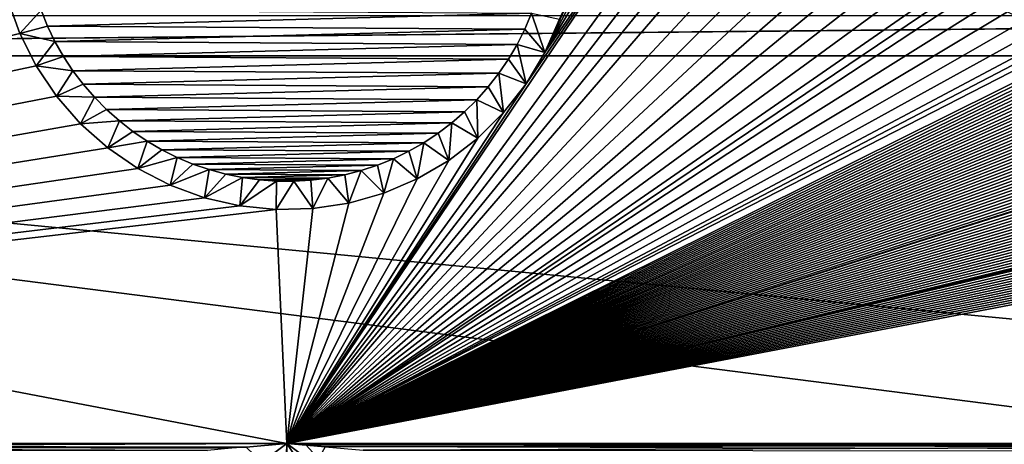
# Model space of a CAD drawing. Header units: metres. Extents: x -90 to 304, y -90 to 74.
# Tile 87 of 256: x -9 to 25, y -13 to 2. Entities that reach past the tile are written whole.
import ezdxf

# ---------------------------------------------------------------- set-up
doc = ezdxf.new("R2010")
doc.units = ezdxf.units.M
doc.layers.add('solid_21662050_350', color=7, linetype='CONTINUOUS')

msp = doc.modelspace()

# ---------------------------------------------------------------- linework, layer by layer
at = {"layer": 'solid_21662050_350'}
for points in [[(9.109617, 1.301349, -22.5), (15.229916, 14.622271, -22.5), (15.662326, 13.897534, -22.5)], [(15.229916, 14.622271, -22.5), (9.109617, 1.301349, -22.5), (9.626691, 2.48016, -22.5)], [(9.109617, 1.301349, -22.5), (15.662326, 13.897534, -22.5), (16.130659, 13.091984, -22.5)], [(9.109617, 1.301349, -22.5), (16.130659, 13.091984, -22.5), (16.65012, 12.195011, -22.5)], [(16.65012, 12.195011, -22.5), (17.246504, 11.188388, -22.5), (0, -12.5, -22.5)], [(8.448883, 0.196652, -22.5), (16.65012, 12.195011, -22.5), (0, -12.5, -22.5)], [(8.448883, 0.196652, -22.5), (9.109617, 1.301349, -22.5), (16.65012, 12.195011, -22.5)], [(17.246504, 11.188388, -22.5), (17.683836, 10.478404, -22.5), (0, -12.5, -22.5)], [(17.683836, 10.478404, -22.5), (18.150969, 9.751682, -22.5), (0, -12.5, -22.5)], [(18.150969, 9.751682, -22.5), (18.609238, 9.074229, -22.5), (0, -12.5, -22.5)], [(18.609238, 9.074229, -22.5), (19.272116, 8.160909, -22.5), (0, -12.5, -22.5)], [(19.272116, 8.160909, -22.5), (19.906544, 7.358737, -22.5), (0, -12.5, -22.5)], [(19.906544, 7.358737, -22.5), (20.531813, 6.632522, -22.5), (0, -12.5, -22.5)], [(20.531813, 6.632522, -22.5), (21.152023, 5.971307, -22.5), (0, -12.5, -22.5)], [(21.152023, 5.971307, -22.5), (21.769674, 5.367576, -22.5), (0, -12.5, -22.5)], [(21.769674, 5.367576, -22.5), (22.386328, 4.815807, -22.5), (0, -12.5, -22.5)], [(22.386328, 4.815807, -22.5), (23.002327, 4.312293, -22.5), (0, -12.5, -22.5)], [(23.002327, 4.312293, -22.5), (23.617199, 3.854506, -22.5), (0, -12.5, -22.5)], [(23.617199, 3.854506, -22.5), (23.925653, 3.641012, -22.5), (0, -12.5, -22.5)], [(23.925653, 3.641012, -22.5), (24.230742, 3.439997, -22.5), (0, -12.5, -22.5)], [(-9.857075, 3.189212, -22.5), (-9.427054, 1.975935, -22.5), (-71.5, -12.5, -22.5)], [(-9.427081, 1.975993, -39.5), (-9.427054, 1.975935, -22.5), (-9.857075, 3.189212, -22.5)], [(-9.857057, 3.189138, -39.5), (-9.427081, 1.975993, -39.5), (-9.857075, 3.189212, -22.5)], [(-9.857057, 3.189138, -39.5), (-8.677392, 2.796032, -40.5), (-9.427081, 1.975993, -39.5)], [(24.230742, 3.439997, -22.5), (24.843002, 3.06639, -22.5), (0, -12.5, -22.5)], [(-9.427081, 1.975993, -39.5), (-8.677392, 2.796032, -40.5), (-8.449233, 2.235316, -40.5)], [(8.636519, 2.687462, -40.5), (-8.449233, 2.235316, -40.5), (-8.677392, 2.796032, -40.5)], [(24.843002, 3.06639, -22.5), (25.452785, 2.732321, -22.5), (0, -12.5, -22.5)], [(71.5, 2.59693, 22.41658), (-71.5, 2.59693, 22.41658), (-71.5, 1.184448, 22.5)], [(71.5, 2.58287, 22.41824), (71.5, 2.59693, 22.41658), (-71.5, 1.184448, 22.5)], [(71.5, 2.58287, 22.41824), (-71.5, 1.184448, 22.5), (71.5, 1.184448, 22.5)], [(8.636519, 2.687462, -40.5), (8.401381, 2.12969, -40.5), (-8.449233, 2.235316, -40.5)], [(25.452785, 2.732321, -22.5), (26.058712, 2.436641, -22.5), (0, -12.5, -22.5)], [(26.058712, 2.436641, -22.5), (26.659702, 2.178094, -22.5), (0, -12.5, -22.5)], [(9.109668, 1.301442, -39.5), (8.401381, 2.12969, -40.5), (8.636519, 2.687462, -40.5)], [(9.109668, 1.301442, -39.5), (8.636519, 2.687462, -40.5), (9.626715, 2.480219, -39.5)], [(9.109668, 1.301442, -39.5), (9.626691, 2.48016, -22.5), (9.109617, 1.301349, -22.5)], [(9.109668, 1.301442, -39.5), (9.626715, 2.480219, -39.5), (9.626691, 2.48016, -22.5)], [(-9.427081, 1.975993, -39.5), (-8.449233, 2.235316, -40.5), (-8.184922, 1.690761, -40.5)], [(8.401381, 2.12969, -40.5), (-8.184922, 1.690761, -40.5), (-8.449233, 2.235316, -40.5)], [(8.401381, 2.12969, -40.5), (8.130307, 1.588581, -40.5), (-8.184922, 1.690761, -40.5)], [(26.659702, 2.178094, -22.5), (27.254984, 1.955356, -22.5), (0, -12.5, -22.5)], [(9.109668, 1.301442, -39.5), (8.130307, 1.588581, -40.5), (8.401381, 2.12969, -40.5)], [(-9.427054, 1.975935, -22.5), (-8.848357, 0.826121, -22.5), (-71.5, -12.5, -22.5)], [(-9.427081, 1.975993, -39.5), (-8.848413, 0.826212, -39.5), (-9.427054, 1.975935, -22.5)], [(-9.427081, 1.975993, -39.5), (-8.184922, 1.690761, -40.5), (-8.848413, 0.826212, -39.5)], [(-8.848413, 0.826212, -39.5), (-8.848357, 0.826121, -22.5), (-9.427054, 1.975935, -22.5)], [(27.254984, 1.955356, -22.5), (27.543131, 1.85936, -22.5), (0, -12.5, -22.5)], [(27.543131, 1.85936, -22.5), (27.843855, 1.76712, -22.5), (0, -12.5, -22.5)], [(27.843855, 1.76712, -22.5), (28.425474, 1.612279, -22.5), (0, -12.5, -22.5)], [(-8.848413, 0.826212, -39.5), (-8.184922, 1.690761, -40.5), (-7.885609, 1.164747, -40.5)], [(8.130307, 1.588581, -40.5), (-7.885609, 1.164747, -40.5), (-8.184922, 1.690761, -40.5)], [(8.130307, 1.588581, -40.5), (7.824265, 1.0661, -40.5), (-7.885609, 1.164747, -40.5)], [(28.425474, 1.612279, -22.5), (28.614908, 1.567937, -22.5), (0, -12.5, -22.5)], [(28.614908, 1.567937, -22.5), (28.810867, 1.525805, -22.5), (0, -12.5, -22.5)], [(28.810867, 1.525805, -22.5), (29.013351, 1.485884, -22.5), (0, -12.5, -22.5)], [(29.013351, 1.485884, -22.5), (29.222172, 1.448149, -22.5), (0, -12.5, -22.5)], [(29.222172, 1.448149, -22.5), (29.436468, 1.412496, -22.5), (0, -12.5, -22.5)], [(29.436468, 1.412496, -22.5), (29.657755, 1.37911, -22.5), (0, -12.5, -22.5)], [(8.448936, 0.196727, -39.5), (7.824265, 1.0661, -40.5), (8.130307, 1.588581, -40.5)], [(8.448936, 0.196727, -39.5), (8.130307, 1.588581, -40.5), (9.109668, 1.301442, -39.5)], [(71.5, -12.5, 22.5), (71.5, 1.184448, 22.5), (-71.5, 1.184448, 22.5)], [(35.749958, -12.5, 22.5), (71.5, -12.5, 22.5), (-71.5, 1.184448, 22.5)], [(-0.000087, -12.5, 22.5), (35.749958, -12.5, 22.5), (-71.5, 1.184448, 22.5)], [(-35.750042, -12.5, 22.5), (-0.000087, -12.5, 22.5), (-71.5, 1.184448, 22.5)], [(-8.848413, 0.826212, -39.5), (-7.885609, 1.164747, -40.5), (-7.552361, 0.659184, -40.5)], [(7.824265, 1.0661, -40.5), (-7.552361, 0.659184, -40.5), (-7.885609, 1.164747, -40.5)], [(7.824265, 1.0661, -40.5), (7.485, 0.56518, -40.5), (-7.552361, 0.659184, -40.5)], [(29.657755, 1.37911, -22.5), (29.887983, 1.348232, -22.5), (0, -12.5, -22.5)], [(29.887983, 1.348232, -22.5), (30.12768, 1.319874, -22.5), (0, -12.5, -22.5)], [(30.12768, 1.319874, -22.5), (30.375887, 1.293923, -22.5), (0, -12.5, -22.5)], [(30.375887, 1.293923, -22.5), (30.633696, 1.27066, -22.5), (0, -12.5, -22.5)], [(30.633696, 1.27066, -22.5), (30.902176, 1.250364, -22.5), (0, -12.5, -22.5)], [(30.902176, 1.250364, -22.5), (31.181248, 1.233071, -22.5), (0, -12.5, -22.5)], [(31.181248, 1.233071, -22.5), (31.470484, 1.2186, -22.5), (0, -12.5, -22.5)], [(31.470484, 1.2186, -22.5), (31.769636, 1.206776, -22.5), (0, -12.5, -22.5)], [(31.769636, 1.206776, -22.5), (32.07872, 1.197743, -22.5), (0, -12.5, -22.5)], [(32.07872, 1.197743, -22.5), (32.397976, 1.191778, -22.5), (0, -12.5, -22.5)], [(32.397976, 1.191778, -22.5), (32.726765, 1.187894, -22.5), (0, -12.5, -22.5)], [(32.726765, 1.187894, -22.5), (33.064411, 1.185069, -22.5), (0, -12.5, -22.5)], [(33.064411, 1.185069, -22.5), (33.41098, 1.183846, -22.5), (0, -12.5, -22.5)], [(34.13121, 1.184584, -22.5), (34.504559, 1.184552, -22.5), (0, -12.5, -22.5)], [(33.766632, 1.184059, -22.5), (34.13121, 1.184584, -22.5), (0, -12.5, -22.5)], [(34.504559, 1.184552, -22.5), (34.886654, 1.184466, -22.5), (0, -12.5, -22.5)], [(37.37257, 1.184467, -22.5), (37.819973, 1.184462, -22.5), (0, -12.5, -22.5)], [(36.934612, 1.184456, -22.5), (37.37257, 1.184467, -22.5), (0, -12.5, -22.5)], [(34.886654, 1.184466, -22.5), (35.277744, 1.184417, -22.5), (0, -12.5, -22.5)], [(37.819973, 1.184462, -22.5), (38.277092, 1.184451, -22.5), (0, -12.5, -22.5)], [(36.506401, 1.184422, -22.5), (36.934612, 1.184456, -22.5), (0, -12.5, -22.5)], [(38.277092, 1.184451, -22.5), (38.744354, 1.184442, -22.5), (0, -12.5, -22.5)], [(41.235046, 1.184449, -22.5), (41.765133, 1.184448, -22.5), (0, -12.5, -22.5)], [(40.715752, 1.184449, -22.5), (41.235046, 1.184449, -22.5), (0, -12.5, -22.5)], [(40.206989, 1.184448, -22.5), (40.715752, 1.184449, -22.5), (0, -12.5, -22.5)], [(71.5, 1.184448, -22.5), (71.5, -12.5, -22.5), (0, -12.5, -22.5)], [(70.365532, 1.184448, -22.5), (71.5, 1.184448, -22.5), (0, -12.5, -22.5)], [(69.25296, 1.184448, -22.5), (70.365532, 1.184448, -22.5), (0, -12.5, -22.5)], [(68.162292, 1.184448, -22.5), (69.25296, 1.184448, -22.5), (0, -12.5, -22.5)], [(67.093651, 1.184448, -22.5), (68.162292, 1.184448, -22.5), (0, -12.5, -22.5)], [(66.047615, 1.184448, -22.5), (67.093651, 1.184448, -22.5), (0, -12.5, -22.5)], [(65.023163, 1.184448, -22.5), (66.047615, 1.184448, -22.5), (0, -12.5, -22.5)], [(64.019005, 1.184448, -22.5), (65.023163, 1.184448, -22.5), (0, -12.5, -22.5)], [(63.034946, 1.184448, -22.5), (64.019005, 1.184448, -22.5), (0, -12.5, -22.5)], [(62.071609, 1.184448, -22.5), (63.034946, 1.184448, -22.5), (0, -12.5, -22.5)], [(61.127815, 1.184448, -22.5), (62.071609, 1.184448, -22.5), (0, -12.5, -22.5)], [(60.202477, 1.184448, -22.5), (61.127815, 1.184448, -22.5), (0, -12.5, -22.5)], [(59.296364, 1.184448, -22.5), (60.202477, 1.184448, -22.5), (0, -12.5, -22.5)], [(58.409058, 1.184448, -22.5), (59.296364, 1.184448, -22.5), (0, -12.5, -22.5)], [(57.53944, 1.184448, -22.5), (58.409058, 1.184448, -22.5), (0, -12.5, -22.5)], [(57.123676, 1.184448, -22.5), (57.53944, 1.184448, -22.5), (0, -12.5, -22.5)], [(56.687046, 1.184448, -22.5), (57.123676, 1.184448, -22.5), (0, -12.5, -22.5)], [(55.852619, 1.184448, -22.5), (56.687046, 1.184448, -22.5), (0, -12.5, -22.5)], [(55.035225, 1.184448, -22.5), (55.852619, 1.184448, -22.5), (0, -12.5, -22.5)], [(54.233849, 1.184448, -22.5), (55.035225, 1.184448, -22.5), (0, -12.5, -22.5)], [(53.448956, 1.184448, -22.5), (54.233849, 1.184448, -22.5), (0, -12.5, -22.5)], [(52.680447, 1.184448, -22.5), (53.448956, 1.184448, -22.5), (0, -12.5, -22.5)], [(51.927361, 1.184448, -22.5), (52.680447, 1.184448, -22.5), (0, -12.5, -22.5)], [(51.189091, 1.184448, -22.5), (51.927361, 1.184448, -22.5), (0, -12.5, -22.5)], [(50.466362, 1.184448, -22.5), (51.189091, 1.184448, -22.5), (0, -12.5, -22.5)], [(49.758488, 1.184448, -22.5), (50.466362, 1.184448, -22.5), (0, -12.5, -22.5)], [(49.064571, 1.184448, -22.5), (49.758488, 1.184448, -22.5), (0, -12.5, -22.5)], [(48.384754, 1.184448, -22.5), (49.064571, 1.184448, -22.5), (0, -12.5, -22.5)], [(47.719223, 1.184448, -22.5), (48.384754, 1.184448, -22.5), (0, -12.5, -22.5)], [(47.067154, 1.184448, -22.5), (47.719223, 1.184448, -22.5), (0, -12.5, -22.5)], [(46.427902, 1.184448, -22.5), (47.067154, 1.184448, -22.5), (0, -12.5, -22.5)], [(45.802071, 1.184448, -22.5), (46.427902, 1.184448, -22.5), (0, -12.5, -22.5)], [(45.189209, 1.184448, -22.5), (45.802071, 1.184448, -22.5), (0, -12.5, -22.5)], [(44.58857, 1.184448, -22.5), (45.189209, 1.184448, -22.5), (0, -12.5, -22.5)], [(44.000031, 1.184448, -22.5), (44.58857, 1.184448, -22.5), (0, -12.5, -22.5)], [(43.423958, 1.184447, -22.5), (44.000031, 1.184448, -22.5), (0, -12.5, -22.5)], [(41.765133, 1.184448, -22.5), (42.306606, 1.184447, -22.5), (0, -12.5, -22.5)], [(39.709148, 1.184445, -22.5), (40.206989, 1.184448, -22.5), (0, -12.5, -22.5)], [(42.859688, 1.184447, -22.5), (43.423958, 1.184447, -22.5), (0, -12.5, -22.5)], [(42.736568, 1.184447, -22.5), (42.859688, 1.184447, -22.5), (0, -12.5, -22.5)], [(42.306606, 1.184447, -22.5), (42.736568, 1.184447, -22.5), (0, -12.5, -22.5)], [(39.221771, 1.184442, -22.5), (39.709148, 1.184445, -22.5), (0, -12.5, -22.5)], [(38.744354, 1.184442, -22.5), (39.221771, 1.184442, -22.5), (0, -12.5, -22.5)], [(36.087677, 1.184391, -22.5), (36.506401, 1.184422, -22.5), (0, -12.5, -22.5)], [(35.277744, 1.184417, -22.5), (35.678112, 1.184389, -22.5), (0, -12.5, -22.5)], [(35.678112, 1.184389, -22.5), (36.087677, 1.184391, -22.5), (0, -12.5, -22.5)], [(33.41098, 1.183846, -22.5), (33.766632, 1.184059, -22.5), (0, -12.5, -22.5)], [(8.448936, 0.196727, -39.5), (7.485, 0.56518, -40.5), (7.824265, 1.0661, -40.5)], [(8.448936, 0.196727, -39.5), (9.109617, 1.301349, -22.5), (8.448883, 0.196652, -22.5)], [(8.448936, 0.196727, -39.5), (9.109668, 1.301442, -39.5), (9.109617, 1.301349, -22.5)], [(-8.848357, 0.826121, -22.5), (-8.130121, -0.242083, -22.5), (-71.5, -12.5, -22.5)], [(-8.848413, 0.826212, -39.5), (-8.130178, -0.242011, -39.5), (-8.848357, 0.826121, -22.5)], [(-8.848413, 0.826212, -39.5), (-7.552361, 0.659184, -40.5), (-8.130178, -0.242011, -39.5)], [(-8.130178, -0.242011, -39.5), (-8.130121, -0.242083, -22.5), (-8.848357, 0.826121, -22.5)], [(-8.130178, -0.242011, -39.5), (-7.552361, 0.659184, -40.5), (-7.187078, 0.176909, -40.5)], [(7.485, 0.56518, -40.5), (-7.187078, 0.176909, -40.5), (-7.552361, 0.659184, -40.5)], [(7.485, 0.56518, -40.5), (7.113418, 0.087152, -40.5), (-7.187078, 0.176909, -40.5)], [(7.654826, -0.816608, -39.5), (7.113418, 0.087152, -40.5), (7.485, 0.56518, -40.5)], [(7.654826, -0.816608, -39.5), (7.485, 0.56518, -40.5), (8.448936, 0.196727, -39.5)], [(-8.130178, -0.242011, -39.5), (-7.187078, 0.176909, -40.5), (-6.790734, -0.280797, -40.5)], [(7.113418, 0.087152, -40.5), (-6.790734, -0.280797, -40.5), (-7.187078, 0.176909, -40.5)], [(7.113418, 0.087152, -40.5), (6.711461, -0.365439, -40.5), (-6.790734, -0.280797, -40.5)], [(7.654923, -0.816498, -22.5), (8.448883, 0.196652, -22.5), (0, -12.5, -22.5)], [(7.654826, -0.816608, -39.5), (6.711461, -0.365439, -40.5), (7.113418, 0.087152, -40.5)], [(7.654826, -0.816608, -39.5), (8.448936, 0.196727, -39.5), (7.654923, -0.816498, -22.5)], [(8.448936, 0.196727, -39.5), (8.448883, 0.196652, -22.5), (7.654923, -0.816498, -22.5)], [(-8.130121, -0.242083, -22.5), (-7.283688, -1.211823, -22.5), (-71.5, -12.5, -22.5)], [(-8.130178, -0.242011, -39.5), (-7.283584, -1.211928, -39.5), (-8.130121, -0.242083, -22.5)], [(-8.130178, -0.242011, -39.5), (-6.790734, -0.280797, -40.5), (-7.283584, -1.211928, -39.5)], [(-7.283584, -1.211928, -39.5), (-7.283688, -1.211823, -22.5), (-8.130121, -0.242083, -22.5)], [(-7.283584, -1.211928, -39.5), (-6.790734, -0.280797, -40.5), (-6.365402, -0.711496, -40.5)], [(6.711461, -0.365439, -40.5), (-6.365402, -0.711496, -40.5), (-6.790734, -0.280797, -40.5)], [(6.711461, -0.365439, -40.5), (6.280849, -0.790678, -40.5), (-6.365402, -0.711496, -40.5)], [(6.740191, -1.722196, -39.5), (6.280849, -0.790678, -40.5), (6.711461, -0.365439, -40.5)], [(6.740191, -1.722196, -39.5), (6.711461, -0.365439, -40.5), (7.654826, -0.816608, -39.5)], [(-7.283584, -1.211928, -39.5), (-6.365402, -0.711496, -40.5), (-5.912902, -1.113365, -40.5)], [(6.280849, -0.790678, -40.5), (-5.912902, -1.113365, -40.5), (-6.365402, -0.711496, -40.5)], [(6.280849, -0.790678, -40.5), (5.82317, -1.187016, -40.5), (-5.912902, -1.113365, -40.5)], [(6.740257, -1.722139, -22.5), (7.654923, -0.816498, -22.5), (0, -12.5, -22.5)], [(6.740191, -1.722196, -39.5), (5.82317, -1.187016, -40.5), (6.280849, -0.790678, -40.5)], [(6.740191, -1.722196, -39.5), (7.654826, -0.816608, -39.5), (6.740257, -1.722139, -22.5)], [(7.654826, -0.816608, -39.5), (7.654923, -0.816498, -22.5), (6.740257, -1.722139, -22.5)], [(-7.283688, -1.211823, -22.5), (-6.322402, -2.06782, -22.5), (-71.5, -12.5, -22.5)], [(-7.283584, -1.211928, -39.5), (-6.322402, -2.06782, -22.5), (-7.283688, -1.211823, -22.5)], [(-7.283584, -1.211928, -39.5), (-5.912902, -1.113365, -40.5), (-6.322334, -2.067874, -39.5)], [(-7.283584, -1.211928, -39.5), (-6.322334, -2.067874, -39.5), (-6.322402, -2.06782, -22.5)], [(-6.322334, -2.067874, -39.5), (-5.912902, -1.113365, -40.5), (-5.434901, -1.484942, -40.5)], [(5.82317, -1.187016, -40.5), (-5.434901, -1.484942, -40.5), (-5.912902, -1.113365, -40.5)], [(5.82317, -1.187016, -40.5), (5.340742, -1.552412, -40.5), (-5.434901, -1.484942, -40.5)], [(5.719321, -2.50599, -39.5), (5.340742, -1.552412, -40.5), (5.82317, -1.187016, -40.5)], [(5.719321, -2.50599, -39.5), (5.82317, -1.187016, -40.5), (6.740191, -1.722196, -39.5)], [(-6.322334, -2.067874, -39.5), (-5.434901, -1.484942, -40.5), (-4.933824, -1.824311, -40.5)], [(5.340742, -1.552412, -40.5), (-4.933824, -1.824311, -40.5), (-5.434901, -1.484942, -40.5)], [(5.340742, -1.552412, -40.5), (4.835186, -1.885643, -40.5), (-4.933824, -1.824311, -40.5)], [(5.719269, -2.506023, -22.5), (6.740257, -1.722139, -22.5), (0, -12.5, -22.5)], [(5.719321, -2.50599, -39.5), (4.835186, -1.885643, -40.5), (5.340742, -1.552412, -40.5)], [(6.740191, -1.722196, -39.5), (6.740257, -1.722139, -22.5), (5.719269, -2.506023, -22.5)], [(5.719321, -2.50599, -39.5), (6.740191, -1.722196, -39.5), (5.719269, -2.506023, -22.5)], [(-6.322402, -2.06782, -22.5), (-5.261384, -2.796607, -22.5), (-71.5, -12.5, -22.5)], [(-5.261437, -2.796577, -39.5), (-5.261384, -2.796607, -22.5), (-6.322402, -2.06782, -22.5)], [(-6.322334, -2.067874, -39.5), (-5.261437, -2.796577, -39.5), (-6.322402, -2.06782, -22.5)], [(-6.322334, -2.067874, -39.5), (-4.933824, -1.824311, -40.5), (-5.261437, -2.796577, -39.5)], [(-5.261437, -2.796577, -39.5), (-4.933824, -1.824311, -40.5), (-4.41135, -2.130337, -40.5)], [(4.835186, -1.885643, -40.5), (-4.41135, -2.130337, -40.5), (-4.933824, -1.824311, -40.5)], [(4.835186, -1.885643, -40.5), (4.309262, -2.184913, -40.5), (-4.41135, -2.130337, -40.5)], [(4.608136, -3.15574, -39.5), (4.309262, -2.184913, -40.5), (4.835186, -1.885643, -40.5)], [(4.608136, -3.15574, -39.5), (4.835186, -1.885643, -40.5), (5.719321, -2.50599, -39.5)], [(-5.261437, -2.796577, -39.5), (-4.41135, -2.130337, -40.5), (-3.870334, -2.401372, -40.5)], [(-5.261437, -2.796577, -39.5), (-3.870334, -2.401372, -40.5), (-4.117443, -3.386648, -39.5)], [(4.309262, -2.184913, -40.5), (-3.870334, -2.401372, -40.5), (-4.41135, -2.130337, -40.5)], [(-4.117443, -3.386648, -39.5), (-3.870334, -2.401372, -40.5), (-3.31247, -2.636551, -40.5)], [(4.309262, -2.184913, -40.5), (3.764617, -2.449268, -40.5), (-3.870334, -2.401372, -40.5)], [(3.764617, -2.449268, -40.5), (-3.31247, -2.636551, -40.5), (-3.870334, -2.401372, -40.5)], [(4.608136, -3.15574, -39.5), (3.764617, -2.449268, -40.5), (4.309262, -2.184913, -40.5)], [(-4.117443, -3.386648, -39.5), (-3.31247, -2.636551, -40.5), (-2.740469, -2.834723, -40.5)], [(3.764617, -2.449268, -40.5), (3.203898, -2.677415, -40.5), (-3.31247, -2.636551, -40.5)], [(3.203898, -2.677415, -40.5), (-2.740469, -2.834723, -40.5), (-3.31247, -2.636551, -40.5)], [(3.203898, -2.677415, -40.5), (2.629734, -2.868313, -40.5), (-2.740469, -2.834723, -40.5)], [(4.608066, -3.155773, -22.5), (5.719269, -2.506023, -22.5), (0, -12.5, -22.5)], [(3.424229, -3.661116, -39.5), (2.629734, -2.868313, -40.5), (3.203898, -2.677415, -40.5)], [(3.424229, -3.661116, -39.5), (3.203898, -2.677415, -40.5), (3.764617, -2.449268, -40.5)], [(3.424229, -3.661116, -39.5), (3.764617, -2.449268, -40.5), (4.608136, -3.15574, -39.5)], [(4.608136, -3.15574, -39.5), (5.719269, -2.506023, -22.5), (4.608066, -3.155773, -22.5)], [(4.608136, -3.15574, -39.5), (5.719321, -2.50599, -39.5), (5.719269, -2.506023, -22.5)], [(-5.261384, -2.796607, -22.5), (-4.117371, -3.386677, -22.5), (-71.5, -12.5, -22.5)], [(-5.261437, -2.796577, -39.5), (-4.117443, -3.386648, -39.5), (-5.261384, -2.796607, -22.5)], [(-4.117443, -3.386648, -39.5), (-4.117371, -3.386677, -22.5), (-5.261384, -2.796607, -22.5)], [(-4.117443, -3.386648, -39.5), (-2.740469, -2.834723, -40.5), (-2.908464, -3.8287, -39.5)], [(-2.908464, -3.8287, -39.5), (-2.740469, -2.834723, -40.5), (-2.157012, -2.994986, -40.5)], [(-2.908464, -3.8287, -39.5), (-2.157012, -2.994986, -40.5), (-1.563882, -3.116841, -40.5)], [(-2.908464, -3.8287, -39.5), (-1.563882, -3.116841, -40.5), (-1.653508, -4.115751, -39.5)], [(2.629734, -2.868313, -40.5), (-2.157012, -2.994986, -40.5), (-2.740469, -2.834723, -40.5)], [(2.629734, -2.868313, -40.5), (2.043879, -3.021368, -40.5), (-2.157012, -2.994986, -40.5)], [(2.043879, -3.021368, -40.5), (-1.563882, -3.116841, -40.5), (-2.157012, -2.994986, -40.5)], [(-1.653508, -4.115751, -39.5), (-1.563882, -3.116841, -40.5), (-0.96445, -3.199581, -40.5)], [(2.043879, -3.021368, -40.5), (1.449662, -3.135696, -40.5), (-1.563882, -3.116841, -40.5)], [(1.449662, -3.135696, -40.5), (-0.96445, -3.199581, -40.5), (-1.563882, -3.116841, -40.5)], [(2.186212, -4.014139, -39.5), (1.449662, -3.135696, -40.5), (2.043879, -3.021368, -40.5)], [(2.186212, -4.014139, -39.5), (2.043879, -3.021368, -40.5), (2.629734, -2.868313, -40.5)], [(2.186212, -4.014139, -39.5), (2.629734, -2.868313, -40.5), (3.424229, -3.661116, -39.5)], [(-4.117371, -3.386677, -22.5), (-2.908417, -3.828711, -22.5), (-71.5, -12.5, -22.5)], [(-4.117443, -3.386648, -39.5), (-2.908464, -3.8287, -39.5), (-4.117371, -3.386677, -22.5)], [(-2.908464, -3.8287, -39.5), (-2.908417, -3.828711, -22.5), (-4.117371, -3.386677, -22.5)], [(-1.653508, -4.115751, -39.5), (-0.96445, -3.199581, -40.5), (-0.36057, -3.242964, -40.5)], [(-1.653508, -4.115751, -39.5), (-0.36057, -3.242964, -40.5), (-0.372669, -4.243223, -39.5)], [(1.449662, -3.135696, -40.5), (0.848921, -3.210957, -40.5), (-0.96445, -3.199581, -40.5)], [(0.848921, -3.210957, -40.5), (-0.36057, -3.242964, -40.5), (-0.96445, -3.199581, -40.5)], [(-0.372669, -4.243223, -39.5), (-0.36057, -3.242964, -40.5), (0.2447, -3.246765, -40.5)], [(-0.372669, -4.243223, -39.5), (0.2447, -3.246765, -40.5), (0.913907, -4.209176, -39.5)], [(0.848921, -3.210957, -40.5), (0.2447, -3.246765, -40.5), (-0.36057, -3.242964, -40.5)], [(3.424182, -3.661129, -22.5), (4.608066, -3.155773, -22.5), (0, -12.5, -22.5)], [(0.913907, -4.209176, -39.5), (0.2447, -3.246765, -40.5), (0.848921, -3.210957, -40.5)], [(0.913907, -4.209176, -39.5), (0.848921, -3.210957, -40.5), (1.449662, -3.135696, -40.5)], [(0.913907, -4.209176, -39.5), (1.449662, -3.135696, -40.5), (2.186212, -4.014139, -39.5)], [(3.424229, -3.661116, -39.5), (4.608066, -3.155773, -22.5), (3.424182, -3.661129, -22.5)], [(3.424229, -3.661116, -39.5), (4.608136, -3.15574, -39.5), (4.608066, -3.155773, -22.5)], [(2.186306, -4.014117, -22.5), (3.424182, -3.661129, -22.5), (0, -12.5, -22.5)], [(2.186212, -4.014139, -39.5), (3.424229, -3.661116, -39.5), (2.186306, -4.014117, -22.5)], [(3.424229, -3.661116, -39.5), (3.424182, -3.661129, -22.5), (2.186306, -4.014117, -22.5)], [(-2.908417, -3.828711, -22.5), (-1.653604, -4.115734, -22.5), (-71.5, -12.5, -22.5)], [(-1.653604, -4.115734, -22.5), (-0.372738, -4.24322, -22.5), (-71.5, -12.5, -22.5)], [(-2.908464, -3.8287, -39.5), (-1.653508, -4.115751, -39.5), (-2.908417, -3.828711, -22.5)], [(-1.653508, -4.115751, -39.5), (-1.653604, -4.115734, -22.5), (-2.908417, -3.828711, -22.5)], [(-1.653508, -4.115751, -39.5), (-0.372738, -4.24322, -22.5), (-1.653604, -4.115734, -22.5)], [(-1.653508, -4.115751, -39.5), (-0.372669, -4.243223, -39.5), (-0.372738, -4.24322, -22.5)], [(0.913976, -4.209169, -22.5), (2.186306, -4.014117, -22.5), (0, -12.5, -22.5)], [(0.913907, -4.209176, -39.5), (2.186212, -4.014139, -39.5), (0.913976, -4.209169, -22.5)], [(2.186212, -4.014139, -39.5), (2.186306, -4.014117, -22.5), (0.913976, -4.209169, -22.5)], [(-0.372738, -4.24322, -22.5), (0, -12.5, -22.5), (-71.5, -12.5, -22.5)], [(-0.372738, -4.24322, -22.5), (0.913976, -4.209169, -22.5), (0, -12.5, -22.5)], [(0.913907, -4.209176, -39.5), (0.913976, -4.209169, -22.5), (-0.372738, -4.24322, -22.5)], [(-0.372669, -4.243223, -39.5), (0.913907, -4.209176, -39.5), (-0.372738, -4.24322, -22.5)], [(-1.429669, -12.625484, -22.494741), (-71.5, -12.5, -22.5), (0, -12.5, -22.5)], [(-2.804243, -12.746221, -22.479654), (-71.5, -12.790902, -22.471521), (-71.5, -12.5, -22.5)], [(-1.952635, -12.671449, -22.49017), (-2.804243, -12.746221, -22.479654), (-71.5, -12.5, -22.5)], [(-1.429669, -12.625484, -22.494741), (-1.952635, -12.671449, -22.49017), (-71.5, -12.5, -22.5)], [(-71.5, -12.792636, 22.471178), (-0.000087, -12.5, 22.5), (-35.750042, -12.5, 22.5)], [(-1.430704, -12.625574, 22.494734), (-0.000087, -12.5, 22.5), (-71.5, -12.792636, 22.471178)], [(-1.430704, -12.625574, 22.494734), (-0.878217, -13.164438, 22.482855), (-0.000087, -12.5, 22.5)], [(-1.429669, -12.625484, -22.494741), (0, -12.5, -22.5), (-0.87844, -13.164604, -22.482845)], [(-1.177559, -54.700001, -22.469164), (0, -12.5, -22.5), (0, -14, -22.5)], [(-1.177559, -54.700001, -22.469164), (-0.87844, -13.164604, -22.482845), (0, -12.5, -22.5)], [(0, -14, 22.5), (-0.000087, -12.5, 22.5), (-0.878217, -13.164438, 22.482855)], [(0.67922, -12.559823, 22.498806), (35.749958, -12.5, 22.5), (-0.000087, -12.5, 22.5)], [(1.987027, -14, 22.412088), (-0.000087, -12.5, 22.5), (0.997017, -13.25398, 22.4779)], [(0.994485, -14, 22.478012), (0.997017, -13.25398, 22.4779), (-0.000087, -12.5, 22.5)], [(0.67922, -12.559823, 22.498806), (-0.000087, -12.5, 22.5), (1.987027, -14, 22.412088)], [(0, -14, 22.5), (0.994485, -14, 22.478012), (-0.000087, -12.5, 22.5)], [(71.5, -12.792636, -22.471178), (0, -12.5, -22.5), (71.5, -12.5, -22.5)], [(0.996819, -13.253718, -22.477907), (0, -14, -22.5), (0, -12.5, -22.5)], [(1.349297, -12.618837, -22.495285), (0.996819, -13.253718, -22.477907), (0, -12.5, -22.5)], [(1.349297, -12.618837, -22.495285), (0, -12.5, -22.5), (71.5, -12.792636, -22.471178)], [(0.67922, -12.559823, 22.498806), (71.5, -12.5, 22.5), (35.749958, -12.5, 22.5)], [(0.67922, -12.559823, 22.498806), (1.354557, -12.619284, 22.495249), (71.5, -12.5, 22.5)], [(1.354557, -12.619284, 22.495249), (2.693525, -12.736842, 22.481184), (71.5, -12.5, 22.5)], [(2.693525, -12.736842, 22.481184), (71.5, -12.790902, 22.471521), (71.5, -12.5, 22.5)]]:
    msp.add_3dface(points, dxfattribs=at)

doc.saveas('drawing.dxf')
